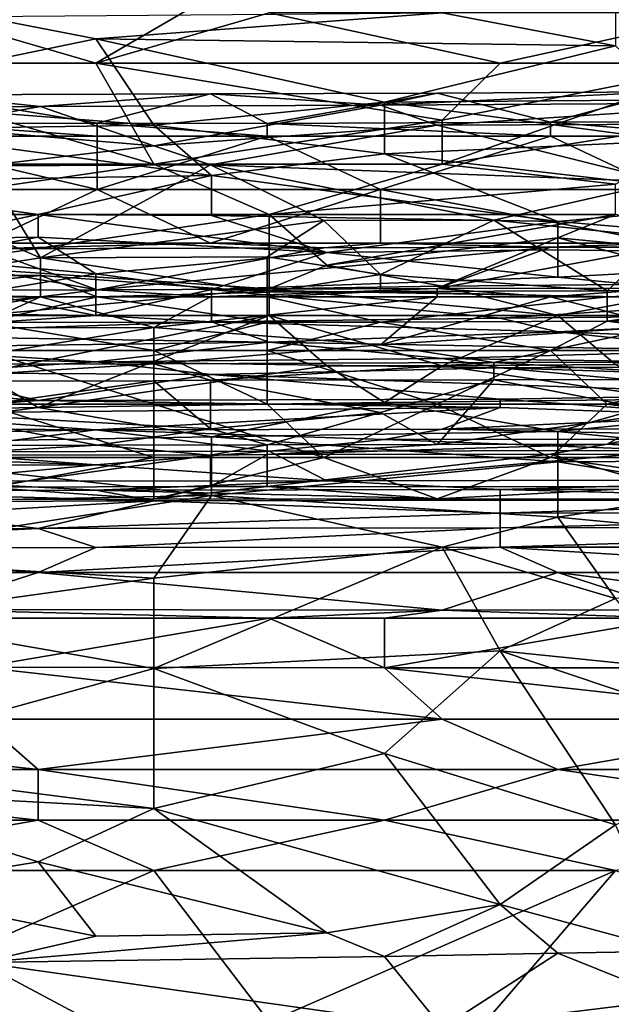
# Model space of a CAD drawing. Extents: x -1.1 to 1.1, y -0.36 to 0.36.
# Tile 191 of 256: x -0.4927 to -0.4469, y 0.2402 to 0.3165. Entities that reach past the tile are written whole.
import ezdxf

# ---------------------------------------------------------------- set-up
doc = ezdxf.new("R2010")
doc.units = 0

msp = doc.modelspace()

# ---------------------------------------------------------------- linework, layer by layer
for points in [[(-0.486777, 0.313099, 0.743552), (-0.473363, 0.320912, 0.746765), (-0.50019, 0.317005, 0.745123)], [(-0.473363, 0.317005, 0.745387), (-0.473363, 0.320912, 0.746765), (-0.486777, 0.313099, 0.743552)], [(-0.45995, 0.317005, 0.541803), (-0.446537, 0.318025, 0.545706), (-0.446537, 0.314455, 0.530081)], [(-0.486777, 0.313099, 0.743552), (-0.50019, 0.317005, 0.745123), (-0.509132, 0.313099, 0.743374)], [(-0.509132, 0.310366, 0.514456), (-0.495719, 0.316719, 0.5418), (-0.486777, 0.314977, 0.533987)], [(-0.45995, 0.317005, 0.541803), (-0.486777, 0.314977, 0.533987), (-0.495719, 0.316719, 0.5418)], [(-0.486777, 0.314977, 0.533987), (-0.45995, 0.317005, 0.541803), (-0.446537, 0.314455, 0.530081)], [(-0.473363, 0.317005, 0.745387), (-0.486777, 0.313099, 0.743552), (-0.455479, 0.313099, 0.743728)], [(-0.455479, 0.313099, 0.743728), (-0.437595, 0.317005, 0.745528), (-0.473363, 0.317005, 0.745387)], [(-0.437595, 0.313099, 0.743668), (-0.437595, 0.317005, 0.745528), (-0.455479, 0.313099, 0.743728)], [(-0.509132, 0.310366, 0.514456), (-0.486777, 0.314977, 0.533987), (-0.482306, 0.308304, 0.502737)], [(-0.446537, 0.314455, 0.530081), (-0.464421, 0.310085, 0.51055), (-0.486777, 0.314977, 0.533987)], [(-0.482306, 0.308304, 0.502737), (-0.486777, 0.314977, 0.533987), (-0.464421, 0.310085, 0.51055)], [(-0.464421, 0.310085, 0.51055), (-0.446537, 0.314455, 0.530081), (-0.442066, 0.310276, 0.51055)], [(-0.482306, 0.305287, 0.738519), (-0.486777, 0.313099, 0.743552), (-0.509132, 0.313099, 0.743374)], [(-0.509132, 0.313099, 0.743374), (-0.504661, 0.305287, 0.738527), (-0.482306, 0.305287, 0.738519)], [(-0.45995, 0.308681, 0.741019), (-0.455479, 0.313099, 0.743728), (-0.486777, 0.313099, 0.743552)], [(-0.486777, 0.313099, 0.743552), (-0.482306, 0.305287, 0.738519), (-0.45995, 0.308681, 0.741019)], [(-0.437595, 0.313099, 0.743668), (-0.455479, 0.313099, 0.743728), (-0.45995, 0.308681, 0.741019)], [(-0.437595, 0.313099, 0.743668), (-0.45995, 0.308681, 0.741019), (-0.45995, 0.305287, 0.738478)], [(-0.437595, 0.30883, 0.741019), (-0.437595, 0.313099, 0.743668), (-0.45995, 0.305287, 0.738478)], [(-0.482306, 0.308304, 0.502737), (-0.504661, 0.307958, 0.502737), (-0.509132, 0.310366, 0.514456)], [(-0.491076, 0.309745, 0.225563), (-0.499855, 0.310651, 0.221806), (-0.508634, 0.309682, 0.225563)], [(-0.499855, 0.310651, 0.221806), (-0.491076, 0.309745, 0.225563), (-0.477907, 0.310738, 0.221806)], [(-0.486686, 0.308452, 0.218049), (-0.499855, 0.310651, 0.221806), (-0.477907, 0.310738, 0.221806)], [(-0.499855, 0.308403, 0.218049), (-0.499855, 0.310651, 0.221806), (-0.486686, 0.308452, 0.218049)], [(-0.491076, 0.309745, 0.225563), (-0.464738, 0.309855, 0.225563), (-0.477907, 0.310738, 0.221806)], [(-0.486686, 0.308452, 0.218049), (-0.477907, 0.310738, 0.221806), (-0.473517, 0.308439, 0.218049)], [(-0.477907, 0.310738, 0.221806), (-0.464738, 0.309855, 0.225563), (-0.460348, 0.310768, 0.221806)], [(-0.460348, 0.310768, 0.221806), (-0.473517, 0.308439, 0.218049), (-0.477907, 0.310738, 0.221806)], [(-0.451569, 0.308535, 0.218049), (-0.473517, 0.308439, 0.218049), (-0.460348, 0.310768, 0.221806)], [(-0.442789, 0.310873, 0.221806), (-0.464738, 0.309855, 0.225563), (-0.43401, 0.310021, 0.225563)], [(-0.460348, 0.310768, 0.221806), (-0.464738, 0.309855, 0.225563), (-0.442789, 0.310873, 0.221806)], [(-0.464421, 0.310085, 0.51055), (-0.442066, 0.310276, 0.51055), (-0.442066, 0.307085, 0.494925)], [(-0.451569, 0.308535, 0.218049), (-0.460348, 0.310768, 0.221806), (-0.442789, 0.310873, 0.221806)], [(-0.451569, 0.308535, 0.218049), (-0.442789, 0.310873, 0.221806), (-0.4384, 0.30858, 0.218049)], [(-0.508634, 0.309682, 0.225563), (-0.499855, 0.308162, 0.22932), (-0.491076, 0.309745, 0.225563)], [(-0.482296, 0.306694, 0.233077), (-0.491076, 0.309745, 0.225563), (-0.499855, 0.308162, 0.22932)], [(-0.464738, 0.309855, 0.225563), (-0.491076, 0.309745, 0.225563), (-0.482296, 0.306694, 0.233077)], [(-0.482306, 0.308304, 0.502737), (-0.464421, 0.310085, 0.51055), (-0.464421, 0.306092, 0.491019)], [(-0.460348, 0.308291, 0.22932), (-0.464738, 0.309855, 0.225563), (-0.482296, 0.306694, 0.233077)], [(-0.43401, 0.310021, 0.225563), (-0.464738, 0.309855, 0.225563), (-0.460348, 0.308291, 0.22932)], [(-0.464421, 0.306092, 0.491019), (-0.464421, 0.310085, 0.51055), (-0.442066, 0.307085, 0.494925)], [(-0.43401, 0.308408, 0.22932), (-0.43401, 0.310021, 0.225563), (-0.460348, 0.308291, 0.22932)], [(-0.446537, 0.303738, 0.737112), (-0.437595, 0.30883, 0.741019), (-0.45995, 0.305287, 0.738478)], [(-0.482306, 0.308304, 0.502737), (-0.477834, 0.304401, 0.483206), (-0.504661, 0.307958, 0.502737)], [(-0.486686, 0.307462, 0.217353), (-0.504245, 0.307462, 0.217389), (-0.499855, 0.308403, 0.218049)], [(-0.499855, 0.308403, 0.218049), (-0.486686, 0.308452, 0.218049), (-0.486686, 0.307462, 0.217353)], [(-0.499855, 0.308162, 0.22932), (-0.495465, 0.305155, 0.236834), (-0.482296, 0.306694, 0.233077)], [(-0.486686, 0.307462, 0.217353), (-0.486686, 0.308452, 0.218049), (-0.473517, 0.307462, 0.217361)], [(-0.473517, 0.308439, 0.218049), (-0.473517, 0.307462, 0.217361), (-0.486686, 0.308452, 0.218049)], [(-0.45995, 0.305287, 0.738478), (-0.45995, 0.308681, 0.741019), (-0.482306, 0.305287, 0.738519)], [(-0.477834, 0.304401, 0.483206), (-0.482306, 0.308304, 0.502737), (-0.464421, 0.306092, 0.491019)], [(-0.460348, 0.308291, 0.22932), (-0.482296, 0.306694, 0.233077), (-0.477907, 0.30522, 0.236834)], [(-0.460348, 0.308291, 0.22932), (-0.477907, 0.30522, 0.236834), (-0.442789, 0.303909, 0.240592)], [(-0.473517, 0.308439, 0.218049), (-0.451569, 0.308535, 0.218049), (-0.451569, 0.307462, 0.217305)], [(-0.451569, 0.307462, 0.217305), (-0.473517, 0.307462, 0.217361), (-0.473517, 0.308439, 0.218049)], [(-0.460348, 0.308291, 0.22932), (-0.442789, 0.303909, 0.240592), (-0.43401, 0.308408, 0.22932)], [(-0.4384, 0.30858, 0.218049), (-0.4384, 0.307462, 0.217282), (-0.451569, 0.308535, 0.218049)], [(-0.4384, 0.307462, 0.217282), (-0.451569, 0.307462, 0.217305), (-0.451569, 0.308535, 0.218049)], [(-0.509132, 0.303905, 0.483206), (-0.504661, 0.307958, 0.502737), (-0.477834, 0.304401, 0.483206)], [(-0.486686, 0.307462, 0.217353), (-0.486686, 0.303311, 0.216886), (-0.504245, 0.307462, 0.217389)], [(-0.486686, 0.303311, 0.216886), (-0.504245, 0.303311, 0.216898), (-0.504245, 0.307462, 0.217389)], [(-0.473517, 0.307462, 0.217361), (-0.464738, 0.303311, 0.216866), (-0.486686, 0.303311, 0.216886)], [(-0.486686, 0.303311, 0.216886), (-0.486686, 0.307462, 0.217353), (-0.473517, 0.307462, 0.217361)], [(-0.451569, 0.307462, 0.217305), (-0.464738, 0.303311, 0.216866), (-0.473517, 0.307462, 0.217361)], [(-0.451569, 0.307462, 0.217305), (-0.442789, 0.303311, 0.216876), (-0.464738, 0.303311, 0.216866)], [(-0.451569, 0.307462, 0.217305), (-0.4384, 0.307462, 0.217282), (-0.442789, 0.303311, 0.216876)], [(-0.482296, 0.306694, 0.233077), (-0.495465, 0.305155, 0.236834), (-0.477907, 0.30522, 0.236834)], [(-0.464421, 0.306092, 0.491019), (-0.442066, 0.307085, 0.494925), (-0.433124, 0.302482, 0.471487)], [(-0.477834, 0.304401, 0.483206), (-0.464421, 0.306092, 0.491019), (-0.451008, 0.300855, 0.463675)], [(-0.433124, 0.302482, 0.471487), (-0.451008, 0.300855, 0.463675), (-0.464421, 0.306092, 0.491019)], [(-0.504661, 0.305287, 0.738527), (-0.509132, 0.30138, 0.735382), (-0.482306, 0.305287, 0.738519)], [(-0.473363, 0.30138, 0.735145), (-0.482306, 0.305287, 0.738519), (-0.509132, 0.30138, 0.735382)], [(-0.504245, 0.303689, 0.240592), (-0.491076, 0.298033, 0.25562), (-0.495465, 0.305155, 0.236834)], [(-0.495465, 0.305155, 0.236834), (-0.491076, 0.298033, 0.25562), (-0.477907, 0.30522, 0.236834)], [(-0.491076, 0.298033, 0.25562), (-0.469127, 0.30091, 0.248106), (-0.477907, 0.30522, 0.236834)], [(-0.473363, 0.30138, 0.735145), (-0.45995, 0.305287, 0.738478), (-0.482306, 0.305287, 0.738519)], [(-0.477907, 0.30522, 0.236834), (-0.455958, 0.300951, 0.248106), (-0.442789, 0.303909, 0.240592)], [(-0.477907, 0.30522, 0.236834), (-0.469127, 0.30091, 0.248106), (-0.455958, 0.300951, 0.248106)], [(-0.473363, 0.30138, 0.735145), (-0.446537, 0.303738, 0.737112), (-0.45995, 0.305287, 0.738478)], [(-0.509132, 0.303905, 0.483206), (-0.477834, 0.304401, 0.483206), (-0.491248, 0.30138, 0.468813)], [(-0.491248, 0.30138, 0.468813), (-0.477834, 0.304401, 0.483206), (-0.477834, 0.30131, 0.467581)], [(-0.477834, 0.30131, 0.467581), (-0.477834, 0.304401, 0.483206), (-0.451008, 0.300855, 0.463675)], [(-0.527016, 0.301246, 0.471487), (-0.509132, 0.303905, 0.483206), (-0.491248, 0.30138, 0.468813)], [(-0.499855, 0.296654, 0.259377), (-0.491076, 0.298033, 0.25562), (-0.504245, 0.303689, 0.240592)], [(-0.446537, 0.30138, 0.734928), (-0.446537, 0.303738, 0.737112), (-0.473363, 0.30138, 0.735145)], [(-0.442789, 0.2996, 0.251863), (-0.442789, 0.303909, 0.240592), (-0.455958, 0.300951, 0.248106)], [(-0.504245, 0.303311, 0.216898), (-0.486686, 0.303311, 0.216886), (-0.495465, 0.299161, 0.217722)], [(-0.486686, 0.303311, 0.216886), (-0.477907, 0.299161, 0.217759), (-0.495465, 0.299161, 0.217722)], [(-0.464738, 0.303311, 0.216866), (-0.477907, 0.299161, 0.217759), (-0.486686, 0.303311, 0.216886)], [(-0.464738, 0.303311, 0.216866), (-0.464738, 0.299161, 0.2178), (-0.477907, 0.299161, 0.217759)], [(-0.442789, 0.303311, 0.216876), (-0.442789, 0.299161, 0.21782), (-0.464738, 0.303311, 0.216866)], [(-0.442789, 0.299161, 0.21782), (-0.464738, 0.299161, 0.2178), (-0.464738, 0.303311, 0.216866)], [(-0.433124, 0.302482, 0.471487), (-0.419711, 0.298199, 0.44805), (-0.451008, 0.300855, 0.463675)], [(-0.527016, 0.301246, 0.471487), (-0.491248, 0.30138, 0.468813), (-0.50019, 0.299507, 0.459769)], [(-0.50019, 0.297474, 0.731621), (-0.473363, 0.30138, 0.735145), (-0.509132, 0.30138, 0.735382)], [(-0.491248, 0.30138, 0.468813), (-0.491248, 0.299633, 0.459769), (-0.50019, 0.299507, 0.459769)], [(-0.50019, 0.297474, 0.731621), (-0.473363, 0.295633, 0.7293), (-0.473363, 0.30138, 0.735145)], [(-0.477834, 0.30131, 0.467581), (-0.468892, 0.298452, 0.451956), (-0.491248, 0.30138, 0.468813)], [(-0.491248, 0.299633, 0.459769), (-0.491248, 0.30138, 0.468813), (-0.468892, 0.298452, 0.451956)], [(-0.468892, 0.298452, 0.451956), (-0.477834, 0.30131, 0.467581), (-0.451008, 0.300855, 0.463675)], [(-0.446537, 0.30138, 0.734928), (-0.473363, 0.30138, 0.735145), (-0.468892, 0.297474, 0.731253)], [(-0.473363, 0.295633, 0.7293), (-0.468892, 0.297474, 0.731253), (-0.473363, 0.30138, 0.735145)], [(-0.446537, 0.30138, 0.734928), (-0.468892, 0.297474, 0.731253), (-0.451008, 0.299567, 0.733206)], [(-0.428653, 0.297474, 0.730719), (-0.446537, 0.30138, 0.734928), (-0.451008, 0.299567, 0.733206)], [(-0.491076, 0.298033, 0.25562), (-0.473517, 0.298098, 0.25562), (-0.469127, 0.30091, 0.248106)], [(-0.473517, 0.298098, 0.25562), (-0.464738, 0.296746, 0.259377), (-0.469127, 0.30091, 0.248106)], [(-0.469127, 0.30091, 0.248106), (-0.464738, 0.296746, 0.259377), (-0.455958, 0.300951, 0.248106)], [(-0.468892, 0.298452, 0.451956), (-0.451008, 0.300855, 0.463675), (-0.451008, 0.298649, 0.451956)], [(-0.464738, 0.296746, 0.259377), (-0.447179, 0.295487, 0.263134), (-0.455958, 0.300951, 0.248106)], [(-0.455958, 0.300951, 0.248106), (-0.447179, 0.295487, 0.263134), (-0.442789, 0.2996, 0.251863)], [(-0.451008, 0.298649, 0.451956), (-0.451008, 0.300855, 0.463675), (-0.419711, 0.298199, 0.44805)], [(-0.491248, 0.299633, 0.459769), (-0.486777, 0.296788, 0.444144), (-0.50019, 0.297999, 0.451956)], [(-0.50019, 0.297999, 0.451956), (-0.50019, 0.299507, 0.459769), (-0.491248, 0.299633, 0.459769)], [(-0.468892, 0.298452, 0.451956), (-0.486777, 0.296788, 0.444144), (-0.491248, 0.299633, 0.459769)], [(-0.447179, 0.295487, 0.263134), (-0.43401, 0.295528, 0.263134), (-0.442789, 0.2996, 0.251863)], [(-0.469127, 0.298812, 0.218049), (-0.495465, 0.298723, 0.218049), (-0.477907, 0.299161, 0.217759)], [(-0.477907, 0.299161, 0.217759), (-0.495465, 0.298723, 0.218049), (-0.495465, 0.299161, 0.217722)], [(-0.460348, 0.295656, 0.221806), (-0.486686, 0.295561, 0.221806), (-0.451569, 0.298858, 0.218049)], [(-0.469127, 0.298812, 0.218049), (-0.451569, 0.298858, 0.218049), (-0.486686, 0.295561, 0.221806)], [(-0.469127, 0.298812, 0.218049), (-0.477907, 0.299161, 0.217759), (-0.464738, 0.299161, 0.2178)], [(-0.451569, 0.298858, 0.218049), (-0.469127, 0.298812, 0.218049), (-0.464738, 0.299161, 0.2178)], [(-0.468892, 0.297474, 0.731253), (-0.45995, 0.295829, 0.7293), (-0.451008, 0.299567, 0.733206)], [(-0.451569, 0.298858, 0.218049), (-0.464738, 0.299161, 0.2178), (-0.442789, 0.299161, 0.21782)], [(-0.442789, 0.29886, 0.218049), (-0.442789, 0.295677, 0.221806), (-0.460348, 0.295656, 0.221806)], [(-0.442789, 0.29886, 0.218049), (-0.460348, 0.295656, 0.221806), (-0.451569, 0.298858, 0.218049)], [(-0.437595, 0.296053, 0.7293), (-0.451008, 0.299567, 0.733206), (-0.45995, 0.295829, 0.7293)], [(-0.442789, 0.299161, 0.21782), (-0.442789, 0.29886, 0.218049), (-0.451569, 0.298858, 0.218049)], [(-0.428653, 0.297474, 0.730719), (-0.451008, 0.299567, 0.733206), (-0.437595, 0.296053, 0.7293)], [(-0.513024, 0.295494, 0.221806), (-0.504245, 0.298684, 0.218049), (-0.486686, 0.295561, 0.221806)], [(-0.486686, 0.295561, 0.221806), (-0.504245, 0.298684, 0.218049), (-0.495465, 0.298723, 0.218049)], [(-0.486686, 0.295561, 0.221806), (-0.495465, 0.298723, 0.218049), (-0.469127, 0.298812, 0.218049)], [(-0.491076, 0.298033, 0.25562), (-0.473517, 0.295382, 0.263134), (-0.473517, 0.298098, 0.25562)], [(-0.486777, 0.296788, 0.444144), (-0.468892, 0.298452, 0.451956), (-0.477834, 0.29558, 0.436331)], [(-0.451008, 0.296542, 0.440237), (-0.477834, 0.29558, 0.436331), (-0.468892, 0.298452, 0.451956)], [(-0.464738, 0.296746, 0.259377), (-0.473517, 0.298098, 0.25562), (-0.473517, 0.295382, 0.263134)], [(-0.468892, 0.298452, 0.451956), (-0.451008, 0.298649, 0.451956), (-0.451008, 0.296542, 0.440237)], [(-0.419711, 0.298199, 0.44805), (-0.451008, 0.296542, 0.440237), (-0.451008, 0.298649, 0.451956)], [(-0.451008, 0.296542, 0.440237), (-0.419711, 0.298199, 0.44805), (-0.433124, 0.294774, 0.428519)], [(-0.495719, 0.295317, 0.436331), (-0.50019, 0.297999, 0.451956), (-0.486777, 0.296788, 0.444144)], [(-0.473363, 0.295633, 0.7293), (-0.50019, 0.297474, 0.731621), (-0.495719, 0.293568, 0.727226)], [(-0.499855, 0.296654, 0.259377), (-0.491076, 0.296665, 0.259377), (-0.491076, 0.298033, 0.25562)], [(-0.473517, 0.295382, 0.263134), (-0.491076, 0.298033, 0.25562), (-0.491076, 0.296665, 0.259377)], [(-0.468892, 0.297474, 0.731253), (-0.473363, 0.295633, 0.7293), (-0.45995, 0.295829, 0.7293)], [(-0.504245, 0.295317, 0.263134), (-0.491076, 0.295011, 0.263772), (-0.491076, 0.296665, 0.259377)], [(-0.499855, 0.296654, 0.259377), (-0.504245, 0.295317, 0.263134), (-0.491076, 0.296665, 0.259377)], [(-0.495719, 0.295317, 0.436331), (-0.486777, 0.296788, 0.444144), (-0.486777, 0.293568, 0.424743)], [(-0.473517, 0.295382, 0.263134), (-0.491076, 0.296665, 0.259377), (-0.486686, 0.295011, 0.2639)], [(-0.486686, 0.295011, 0.2639), (-0.491076, 0.296665, 0.259377), (-0.491076, 0.295011, 0.263772)], [(-0.486777, 0.296788, 0.444144), (-0.477834, 0.29558, 0.436331), (-0.486777, 0.293568, 0.424743)], [(-0.464738, 0.295424, 0.263134), (-0.464738, 0.296746, 0.259377), (-0.473517, 0.295382, 0.263134)], [(-0.464738, 0.296746, 0.259377), (-0.464738, 0.295424, 0.263134), (-0.447179, 0.295487, 0.263134)], [(-0.477834, 0.29558, 0.436331), (-0.451008, 0.296542, 0.440237), (-0.433124, 0.294774, 0.428519)], [(-0.473363, 0.295633, 0.7293), (-0.451008, 0.293568, 0.726509), (-0.45995, 0.295829, 0.7293)], [(-0.437595, 0.296053, 0.7293), (-0.45995, 0.295829, 0.7293), (-0.451008, 0.293568, 0.726509)], [(-0.437595, 0.296053, 0.7293), (-0.451008, 0.293568, 0.726509), (-0.433124, 0.293568, 0.72623)], [(-0.491076, 0.295011, 0.223101), (-0.513024, 0.295494, 0.221806), (-0.486686, 0.295561, 0.221806)], [(-0.513024, 0.292578, 0.22932), (-0.513024, 0.295494, 0.221806), (-0.491076, 0.295011, 0.223101)], [(-0.495719, 0.295317, 0.436331), (-0.486777, 0.293568, 0.424743), (-0.509132, 0.29382, 0.428519)], [(-0.508634, 0.295011, 0.263725), (-0.491076, 0.295011, 0.263772), (-0.504245, 0.295317, 0.263134)], [(-0.495719, 0.293568, 0.727226), (-0.473363, 0.293568, 0.726862), (-0.473363, 0.295633, 0.7293)], [(-0.486686, 0.295561, 0.221806), (-0.477907, 0.295011, 0.223209), (-0.491076, 0.295011, 0.223101)], [(-0.486777, 0.293568, 0.424743), (-0.477834, 0.29558, 0.436331), (-0.477834, 0.293088, 0.420706)], [(-0.477907, 0.295011, 0.223209), (-0.486686, 0.295561, 0.221806), (-0.460348, 0.295656, 0.221806)], [(-0.486686, 0.295011, 0.2639), (-0.473517, 0.295011, 0.263923), (-0.473517, 0.295382, 0.263134)], [(-0.460348, 0.295656, 0.221806), (-0.460348, 0.295011, 0.223338), (-0.477907, 0.295011, 0.223209)], [(-0.455479, 0.293372, 0.420706), (-0.477834, 0.29558, 0.436331), (-0.433124, 0.294774, 0.428519)], [(-0.477834, 0.293088, 0.420706), (-0.477834, 0.29558, 0.436331), (-0.455479, 0.293372, 0.420706)], [(-0.473517, 0.295382, 0.263134), (-0.473517, 0.295011, 0.263923), (-0.464738, 0.295424, 0.263134)], [(-0.464738, 0.295424, 0.263134), (-0.473517, 0.295011, 0.263923), (-0.447179, 0.295011, 0.264129)], [(-0.473363, 0.295633, 0.7293), (-0.473363, 0.293568, 0.726862), (-0.451008, 0.293568, 0.726509)], [(-0.464738, 0.295424, 0.263134), (-0.447179, 0.295011, 0.264129), (-0.447179, 0.295487, 0.263134)], [(-0.460348, 0.295656, 0.221806), (-0.442789, 0.295677, 0.221806), (-0.451569, 0.295011, 0.223346)], [(-0.460348, 0.295011, 0.223338), (-0.460348, 0.295656, 0.221806), (-0.451569, 0.295011, 0.223346)], [(-0.442789, 0.295677, 0.221806), (-0.42962, 0.295011, 0.223441), (-0.451569, 0.295011, 0.223346)], [(-0.43401, 0.295528, 0.263134), (-0.447179, 0.295487, 0.263134), (-0.447179, 0.295011, 0.264129)], [(-0.447179, 0.295011, 0.264129), (-0.43401, 0.295011, 0.264202), (-0.43401, 0.295528, 0.263134)], [(-0.504245, 0.292582, 0.22932), (-0.513024, 0.292578, 0.22932), (-0.491076, 0.295011, 0.223101)], [(-0.508634, 0.295011, 0.263725), (-0.495465, 0.293035, 0.266891), (-0.491076, 0.295011, 0.263772)], [(-0.482296, 0.292648, 0.22932), (-0.504245, 0.292582, 0.22932), (-0.491076, 0.295011, 0.223101)], [(-0.486686, 0.295011, 0.2639), (-0.495465, 0.293035, 0.266891), (-0.473517, 0.293052, 0.266891)], [(-0.491076, 0.295011, 0.263772), (-0.495465, 0.293035, 0.266891), (-0.486686, 0.295011, 0.2639)], [(-0.477907, 0.295011, 0.223209), (-0.482296, 0.292648, 0.22932), (-0.491076, 0.295011, 0.223101)], [(-0.486686, 0.295011, 0.2639), (-0.473517, 0.293052, 0.266891), (-0.473517, 0.295011, 0.263923)], [(-0.482296, 0.292648, 0.22932), (-0.477907, 0.295011, 0.223209), (-0.460348, 0.295011, 0.223338)], [(-0.482296, 0.292648, 0.22932), (-0.460348, 0.295011, 0.223338), (-0.464738, 0.291298, 0.233077)], [(-0.464738, 0.293059, 0.266891), (-0.447179, 0.295011, 0.264129), (-0.473517, 0.295011, 0.263923)], [(-0.473517, 0.295011, 0.263923), (-0.473517, 0.293052, 0.266891), (-0.464738, 0.293059, 0.266891)], [(-0.464738, 0.291298, 0.233077), (-0.451569, 0.295011, 0.223346), (-0.442789, 0.292738, 0.22932)], [(-0.451569, 0.295011, 0.223346), (-0.464738, 0.291298, 0.233077), (-0.460348, 0.295011, 0.223338)], [(-0.464738, 0.293059, 0.266891), (-0.447179, 0.293133, 0.266891), (-0.447179, 0.295011, 0.264129)], [(-0.455479, 0.293372, 0.420706), (-0.433124, 0.294774, 0.428519), (-0.424182, 0.293653, 0.420706)], [(-0.442789, 0.292738, 0.22932), (-0.451569, 0.295011, 0.223346), (-0.42962, 0.295011, 0.223441)], [(-0.447179, 0.295011, 0.264129), (-0.447179, 0.293133, 0.266891), (-0.43401, 0.295011, 0.264202)], [(-0.43401, 0.295011, 0.264202), (-0.447179, 0.293133, 0.266891), (-0.412062, 0.293213, 0.266891)], [(-0.509132, 0.292075, 0.4168), (-0.509132, 0.29382, 0.428519), (-0.486777, 0.293568, 0.424743)], [(-0.509132, 0.292075, 0.4168), (-0.486777, 0.293568, 0.424743), (-0.477834, 0.293088, 0.420706)], [(-0.495719, 0.293568, 0.727226), (-0.495719, 0.289094, 0.721487), (-0.473363, 0.293568, 0.726862)], [(-0.495719, 0.289094, 0.721487), (-0.491248, 0.286448, 0.717581), (-0.473363, 0.293568, 0.726862)], [(-0.491248, 0.286448, 0.717581), (-0.468892, 0.289662, 0.721766), (-0.473363, 0.293568, 0.726862)], [(-0.473363, 0.293568, 0.726862), (-0.45995, 0.289662, 0.721622), (-0.451008, 0.293568, 0.726509)], [(-0.473363, 0.293568, 0.726862), (-0.468892, 0.289662, 0.721766), (-0.45995, 0.289662, 0.721622)], [(-0.45995, 0.289662, 0.721622), (-0.446537, 0.28977, 0.721487), (-0.451008, 0.293568, 0.726509)], [(-0.451008, 0.292292, 0.412894), (-0.455479, 0.293372, 0.420706), (-0.424182, 0.293653, 0.420706)], [(-0.451008, 0.292292, 0.412894), (-0.424182, 0.293653, 0.420706), (-0.428653, 0.291423, 0.405081)], [(-0.451008, 0.293568, 0.726509), (-0.446537, 0.28977, 0.721487), (-0.433124, 0.293568, 0.72623)], [(-0.509132, 0.292075, 0.4168), (-0.477834, 0.293088, 0.420706), (-0.473363, 0.291506, 0.408987)], [(-0.482296, 0.290861, 0.268535), (-0.473517, 0.293052, 0.266891), (-0.495465, 0.293035, 0.266891)], [(-0.482296, 0.290861, 0.268535), (-0.495465, 0.293035, 0.266891), (-0.495465, 0.290861, 0.268535)], [(-0.473517, 0.290861, 0.268523), (-0.473517, 0.293052, 0.266891), (-0.482296, 0.290861, 0.268535)], [(-0.455479, 0.293372, 0.420706), (-0.451008, 0.292292, 0.412894), (-0.477834, 0.293088, 0.420706)], [(-0.473363, 0.291506, 0.408987), (-0.477834, 0.293088, 0.420706), (-0.451008, 0.292292, 0.412894)], [(-0.464738, 0.293059, 0.266891), (-0.473517, 0.293052, 0.266891), (-0.473517, 0.290861, 0.268523)], [(-0.473517, 0.290861, 0.268523), (-0.451569, 0.290861, 0.268523), (-0.464738, 0.293059, 0.266891)], [(-0.451569, 0.290861, 0.268523), (-0.447179, 0.293133, 0.266891), (-0.464738, 0.293059, 0.266891)], [(-0.442789, 0.292738, 0.22932), (-0.455958, 0.28993, 0.236834), (-0.464738, 0.291298, 0.233077)], [(-0.455958, 0.28993, 0.236834), (-0.442789, 0.292738, 0.22932), (-0.43401, 0.289961, 0.236834)], [(-0.42962, 0.290861, 0.268556), (-0.447179, 0.293133, 0.266891), (-0.451569, 0.290861, 0.268523)], [(-0.42962, 0.290861, 0.268556), (-0.412062, 0.293213, 0.266891), (-0.447179, 0.293133, 0.266891)], [(-0.504661, 0.291093, 0.408987), (-0.509132, 0.292075, 0.4168), (-0.473363, 0.291506, 0.408987)], [(-0.499855, 0.289788, 0.236834), (-0.504245, 0.292582, 0.22932), (-0.482296, 0.292648, 0.22932)], [(-0.499855, 0.289788, 0.236834), (-0.482296, 0.292648, 0.22932), (-0.482296, 0.289833, 0.236834)], [(-0.464738, 0.291298, 0.233077), (-0.482296, 0.289833, 0.236834), (-0.482296, 0.292648, 0.22932)], [(-0.437595, 0.290868, 0.401175), (-0.473363, 0.291506, 0.408987), (-0.451008, 0.292292, 0.412894)], [(-0.437595, 0.290868, 0.401175), (-0.451008, 0.292292, 0.412894), (-0.428653, 0.291423, 0.405081)], [(-0.473363, 0.291506, 0.408987), (-0.486777, 0.289983, 0.397269), (-0.504661, 0.291093, 0.408987)], [(-0.45995, 0.29024, 0.397269), (-0.486777, 0.289983, 0.397269), (-0.473363, 0.291506, 0.408987)], [(-0.482296, 0.289833, 0.236834), (-0.464738, 0.291298, 0.233077), (-0.455958, 0.28993, 0.236834)], [(-0.45995, 0.29024, 0.397269), (-0.473363, 0.291506, 0.408987), (-0.437595, 0.290868, 0.401175)], [(-0.513603, 0.290498, 0.405081), (-0.504661, 0.291093, 0.408987), (-0.486777, 0.289983, 0.397269)], [(-0.50019, 0.289134, 0.389456), (-0.513603, 0.290498, 0.405081), (-0.486777, 0.289983, 0.397269)], [(-0.495465, 0.290861, 0.268535), (-0.482296, 0.286711, 0.269906), (-0.482296, 0.290861, 0.268535)], [(-0.495465, 0.290861, 0.268535), (-0.495465, 0.286711, 0.269906), (-0.482296, 0.286711, 0.269906)], [(-0.482296, 0.290861, 0.268535), (-0.473517, 0.286711, 0.26991), (-0.473517, 0.290861, 0.268523)], [(-0.473517, 0.286711, 0.26991), (-0.482296, 0.290861, 0.268535), (-0.482296, 0.286711, 0.269906)], [(-0.460348, 0.286711, 0.269872), (-0.451569, 0.290861, 0.268523), (-0.473517, 0.290861, 0.268523)], [(-0.473517, 0.290861, 0.268523), (-0.473517, 0.286711, 0.26991), (-0.460348, 0.286711, 0.269872)], [(-0.447179, 0.286711, 0.26986), (-0.451569, 0.290861, 0.268523), (-0.460348, 0.286711, 0.269872)], [(-0.419711, 0.289662, 0.38948), (-0.45995, 0.29024, 0.397269), (-0.437595, 0.290868, 0.401175)], [(-0.451569, 0.290861, 0.268523), (-0.447179, 0.286711, 0.26986), (-0.42962, 0.290861, 0.268556)], [(-0.42962, 0.290861, 0.268556), (-0.447179, 0.286711, 0.26986), (-0.412062, 0.286711, 0.269885)], [(-0.504245, 0.288479, 0.240592), (-0.482296, 0.289833, 0.236834), (-0.482296, 0.288514, 0.240592)], [(-0.504245, 0.288479, 0.240592), (-0.499855, 0.289788, 0.236834), (-0.482296, 0.289833, 0.236834)], [(-0.486777, 0.289983, 0.397269), (-0.477834, 0.288994, 0.38555), (-0.50019, 0.289134, 0.389456)], [(-0.486777, 0.289983, 0.397269), (-0.45995, 0.29024, 0.397269), (-0.455479, 0.289507, 0.389456)], [(-0.477834, 0.288994, 0.38555), (-0.486777, 0.289983, 0.397269), (-0.455479, 0.289507, 0.389456)], [(-0.455958, 0.28993, 0.236834), (-0.477907, 0.288549, 0.240592), (-0.482296, 0.289833, 0.236834)], [(-0.482296, 0.288514, 0.240592), (-0.482296, 0.289833, 0.236834), (-0.477907, 0.288549, 0.240592)], [(-0.477907, 0.288549, 0.240592), (-0.455958, 0.28993, 0.236834), (-0.455958, 0.288576, 0.240592)], [(-0.419711, 0.289662, 0.38948), (-0.455479, 0.289507, 0.389456), (-0.45995, 0.29024, 0.397269)], [(-0.442066, 0.287077, 0.717581), (-0.446537, 0.28977, 0.721487), (-0.45995, 0.289662, 0.721622)], [(-0.455958, 0.28993, 0.236834), (-0.43401, 0.289961, 0.236834), (-0.43401, 0.288637, 0.240592)], [(-0.455958, 0.288576, 0.240592), (-0.455958, 0.28993, 0.236834), (-0.43401, 0.288637, 0.240592)], [(-0.491248, 0.286448, 0.717581), (-0.495719, 0.289094, 0.721487), (-0.513603, 0.286046, 0.717581)], [(-0.509132, 0.288422, 0.381644), (-0.50019, 0.289134, 0.389456), (-0.491248, 0.286986, 0.362112)], [(-0.477834, 0.288994, 0.38555), (-0.491248, 0.286986, 0.362112), (-0.50019, 0.289134, 0.389456)], [(-0.491248, 0.286448, 0.717581), (-0.464421, 0.286839, 0.717581), (-0.468892, 0.289662, 0.721766)], [(-0.491248, 0.286986, 0.362112), (-0.477834, 0.288994, 0.38555), (-0.455479, 0.28709, 0.362112)], [(-0.455479, 0.289507, 0.389456), (-0.433124, 0.287438, 0.366019), (-0.477834, 0.288994, 0.38555)], [(-0.455479, 0.28709, 0.362112), (-0.477834, 0.288994, 0.38555), (-0.433124, 0.287438, 0.366019)], [(-0.468892, 0.289662, 0.721766), (-0.464421, 0.286839, 0.717581), (-0.45995, 0.289662, 0.721622)], [(-0.45995, 0.289662, 0.721622), (-0.464421, 0.286839, 0.717581), (-0.442066, 0.287077, 0.717581)], [(-0.455479, 0.289507, 0.389456), (-0.419711, 0.289662, 0.38948), (-0.401827, 0.287797, 0.369925)], [(-0.401827, 0.287797, 0.369925), (-0.433124, 0.287438, 0.366019), (-0.455479, 0.289507, 0.389456)], [(-0.509132, 0.288422, 0.381644), (-0.491248, 0.286986, 0.362112), (-0.518074, 0.286213, 0.3543)], [(-0.482296, 0.288514, 0.240592), (-0.499855, 0.285993, 0.248106), (-0.504245, 0.288479, 0.240592)], [(-0.499855, 0.285993, 0.248106), (-0.482296, 0.288514, 0.240592), (-0.477907, 0.284785, 0.251863)], [(-0.477907, 0.288549, 0.240592), (-0.477907, 0.284785, 0.251863), (-0.482296, 0.288514, 0.240592)], [(-0.464738, 0.28606, 0.248106), (-0.477907, 0.288549, 0.240592), (-0.455958, 0.288576, 0.240592)], [(-0.477907, 0.284785, 0.251863), (-0.477907, 0.288549, 0.240592), (-0.464738, 0.28606, 0.248106)], [(-0.464738, 0.28606, 0.248106), (-0.455958, 0.288576, 0.240592), (-0.460348, 0.283576, 0.25562)], [(-0.460348, 0.283576, 0.25562), (-0.455958, 0.288576, 0.240592), (-0.442789, 0.28608, 0.248106)], [(-0.442789, 0.28608, 0.248106), (-0.455958, 0.288576, 0.240592), (-0.43401, 0.288637, 0.240592)], [(-0.455479, 0.28709, 0.362112), (-0.433124, 0.287438, 0.366019), (-0.437595, 0.285808, 0.346487)], [(-0.491248, 0.286986, 0.362112), (-0.504661, 0.28597, 0.350394), (-0.518074, 0.286213, 0.3543)], [(-0.495465, 0.286711, 0.269906), (-0.513024, 0.282561, 0.269194), (-0.482296, 0.282561, 0.269198)], [(-0.455479, 0.286454, 0.3543), (-0.504661, 0.28597, 0.350394), (-0.491248, 0.286986, 0.362112)], [(-0.482296, 0.282561, 0.269198), (-0.482296, 0.286711, 0.269906), (-0.495465, 0.286711, 0.269906)], [(-0.491248, 0.286986, 0.362112), (-0.455479, 0.28709, 0.362112), (-0.455479, 0.286454, 0.3543)], [(-0.491248, 0.286448, 0.717581), (-0.477834, 0.284184, 0.713675), (-0.464421, 0.286839, 0.717581)], [(-0.482296, 0.286711, 0.269906), (-0.469127, 0.282561, 0.269158), (-0.473517, 0.286711, 0.26991)], [(-0.469127, 0.282561, 0.269158), (-0.482296, 0.286711, 0.269906), (-0.482296, 0.282561, 0.269198)], [(-0.464421, 0.286839, 0.717581), (-0.477834, 0.284184, 0.713675), (-0.451008, 0.284574, 0.713675)], [(-0.469127, 0.282561, 0.269158), (-0.460348, 0.286711, 0.269872), (-0.473517, 0.286711, 0.26991)], [(-0.451569, 0.282561, 0.269171), (-0.460348, 0.286711, 0.269872), (-0.469127, 0.282561, 0.269158)], [(-0.464421, 0.286839, 0.717581), (-0.451008, 0.284574, 0.713675), (-0.442066, 0.287077, 0.717581)], [(-0.460348, 0.286711, 0.269872), (-0.451569, 0.282561, 0.269171), (-0.447179, 0.286711, 0.26986)], [(-0.437595, 0.285808, 0.346487), (-0.455479, 0.286454, 0.3543), (-0.455479, 0.28709, 0.362112)], [(-0.416451, 0.282561, 0.269158), (-0.447179, 0.286711, 0.26986), (-0.451569, 0.282561, 0.269171)], [(-0.451008, 0.284574, 0.713675), (-0.424182, 0.287247, 0.717581), (-0.442066, 0.287077, 0.717581)], [(-0.451008, 0.284574, 0.713675), (-0.428653, 0.282377, 0.709769), (-0.424182, 0.287247, 0.717581)], [(-0.447179, 0.283615, 0.25562), (-0.42962, 0.287345, 0.244349), (-0.43401, 0.283612, 0.25562)], [(-0.42962, 0.287345, 0.244349), (-0.447179, 0.283615, 0.25562), (-0.442789, 0.28608, 0.248106)], [(-0.447179, 0.286711, 0.26986), (-0.416451, 0.282561, 0.269158), (-0.412062, 0.286711, 0.269885)], [(-0.518074, 0.284931, 0.338675), (-0.504661, 0.28597, 0.350394), (-0.486777, 0.28471, 0.334769)], [(-0.491248, 0.286448, 0.717581), (-0.513603, 0.283559, 0.713675), (-0.477834, 0.284184, 0.713675)], [(-0.513603, 0.286046, 0.717581), (-0.513603, 0.283559, 0.713675), (-0.491248, 0.286448, 0.717581)], [(-0.508634, 0.283477, 0.25562), (-0.499855, 0.285993, 0.248106), (-0.486686, 0.283524, 0.25562)], [(-0.455479, 0.286454, 0.3543), (-0.486777, 0.28471, 0.334769), (-0.504661, 0.28597, 0.350394)], [(-0.477907, 0.284785, 0.251863), (-0.486686, 0.283524, 0.25562), (-0.499855, 0.285993, 0.248106)], [(-0.486777, 0.28471, 0.334769), (-0.455479, 0.286454, 0.3543), (-0.45995, 0.284758, 0.334769)], [(-0.473517, 0.283547, 0.25562), (-0.477907, 0.284785, 0.251863), (-0.464738, 0.28606, 0.248106)], [(-0.473517, 0.283547, 0.25562), (-0.464738, 0.28606, 0.248106), (-0.460348, 0.283576, 0.25562)], [(-0.460348, 0.283576, 0.25562), (-0.442789, 0.28608, 0.248106), (-0.447179, 0.283615, 0.25562)], [(-0.45995, 0.284758, 0.334769), (-0.455479, 0.286454, 0.3543), (-0.437595, 0.285808, 0.346487)], [(-0.45995, 0.284758, 0.334769), (-0.437595, 0.285808, 0.346487), (-0.428653, 0.284785, 0.334769)], [(-0.535958, 0.283748, 0.326956), (-0.518074, 0.284931, 0.338675), (-0.486777, 0.28471, 0.334769)], [(-0.486777, 0.28471, 0.334769), (-0.50019, 0.283003, 0.319144), (-0.535958, 0.283748, 0.326956)], [(-0.50019, 0.283003, 0.319144), (-0.486777, 0.28471, 0.334769), (-0.473363, 0.283059, 0.319144)], [(-0.486777, 0.28471, 0.334769), (-0.45995, 0.284758, 0.334769), (-0.464421, 0.28397, 0.326956)], [(-0.464421, 0.28397, 0.326956), (-0.473363, 0.283059, 0.319144), (-0.486777, 0.28471, 0.334769)], [(-0.486686, 0.283524, 0.25562), (-0.477907, 0.284785, 0.251863), (-0.473517, 0.283547, 0.25562)], [(-0.477834, 0.284184, 0.713675), (-0.451008, 0.282243, 0.709769), (-0.451008, 0.284574, 0.713675)], [(-0.464421, 0.28397, 0.326956), (-0.45995, 0.284758, 0.334769), (-0.424182, 0.284004, 0.326956)], [(-0.428653, 0.284785, 0.334769), (-0.424182, 0.284004, 0.326956), (-0.45995, 0.284758, 0.334769)], [(-0.428653, 0.282377, 0.709769), (-0.451008, 0.284574, 0.713675), (-0.451008, 0.282243, 0.709769)], [(-0.513603, 0.283559, 0.713675), (-0.477834, 0.279625, 0.705862), (-0.477834, 0.284184, 0.713675)], [(-0.477834, 0.284184, 0.713675), (-0.477834, 0.279625, 0.705862), (-0.451008, 0.282243, 0.709769)], [(-0.447179, 0.283615, 0.25562), (-0.451569, 0.282825, 0.259377), (-0.473517, 0.282795, 0.259377)], [(-0.460348, 0.283576, 0.25562), (-0.447179, 0.283615, 0.25562), (-0.473517, 0.282795, 0.259377)], [(-0.473363, 0.283059, 0.319144), (-0.464421, 0.28397, 0.326956), (-0.442066, 0.283112, 0.319144)], [(-0.442066, 0.283112, 0.319144), (-0.464421, 0.28397, 0.326956), (-0.424182, 0.284004, 0.326956)], [(-0.451569, 0.282825, 0.259377), (-0.447179, 0.283615, 0.25562), (-0.43401, 0.282804, 0.259377)], [(-0.447179, 0.283615, 0.25562), (-0.43401, 0.283612, 0.25562), (-0.43401, 0.282804, 0.259377)], [(-0.513603, 0.283559, 0.713675), (-0.513603, 0.278921, 0.705862), (-0.477834, 0.279625, 0.705862)], [(-0.50019, 0.283003, 0.319144), (-0.486777, 0.281996, 0.311331), (-0.513603, 0.282952, 0.319144)], [(-0.486777, 0.281996, 0.311331), (-0.513603, 0.281911, 0.311331), (-0.513603, 0.282952, 0.319144)], [(-0.486686, 0.283524, 0.25562), (-0.499855, 0.282766, 0.259377), (-0.508634, 0.283477, 0.25562)], [(-0.486777, 0.281996, 0.311331), (-0.50019, 0.283003, 0.319144), (-0.473363, 0.283059, 0.319144)], [(-0.499855, 0.282766, 0.259377), (-0.486686, 0.283524, 0.25562), (-0.477907, 0.282765, 0.259377)], [(-0.486777, 0.281996, 0.311331), (-0.473363, 0.283059, 0.319144), (-0.468892, 0.280778, 0.303519)], [(-0.473517, 0.283547, 0.25562), (-0.477907, 0.282765, 0.259377), (-0.486686, 0.283524, 0.25562)], [(-0.477907, 0.282765, 0.259377), (-0.473517, 0.283547, 0.25562), (-0.473517, 0.282795, 0.259377)], [(-0.460348, 0.283576, 0.25562), (-0.473517, 0.282795, 0.259377), (-0.473517, 0.283547, 0.25562)], [(-0.473517, 0.280317, 0.263134), (-0.473517, 0.282795, 0.259377), (-0.451569, 0.282825, 0.259377)], [(-0.442789, 0.280305, 0.263134), (-0.473517, 0.280317, 0.263134), (-0.451569, 0.282825, 0.259377)], [(-0.442066, 0.283112, 0.319144), (-0.468892, 0.280778, 0.303519), (-0.473363, 0.283059, 0.319144)], [(-0.468892, 0.280778, 0.303519), (-0.442066, 0.283112, 0.319144), (-0.428653, 0.280847, 0.303519)], [(-0.442789, 0.280305, 0.263134), (-0.451569, 0.282825, 0.259377), (-0.43401, 0.282804, 0.259377)], [(-0.499855, 0.279328, 0.266891), (-0.482296, 0.282561, 0.269198), (-0.513024, 0.282561, 0.269194)], [(-0.477907, 0.282765, 0.259377), (-0.495465, 0.280278, 0.263134), (-0.499855, 0.282766, 0.259377)], [(-0.499855, 0.279328, 0.266891), (-0.482296, 0.27934, 0.266891), (-0.482296, 0.282561, 0.269198)], [(-0.495465, 0.280278, 0.263134), (-0.477907, 0.282765, 0.259377), (-0.477907, 0.280332, 0.263134)], [(-0.469127, 0.282561, 0.269158), (-0.482296, 0.282561, 0.269198), (-0.482296, 0.27934, 0.266891)], [(-0.482296, 0.27934, 0.266891), (-0.460348, 0.279379, 0.266891), (-0.469127, 0.282561, 0.269158)], [(-0.477907, 0.282765, 0.259377), (-0.473517, 0.282795, 0.259377), (-0.477907, 0.280332, 0.263134)], [(-0.473517, 0.282795, 0.259377), (-0.473517, 0.280317, 0.263134), (-0.477907, 0.280332, 0.263134)], [(-0.477834, 0.279625, 0.705862), (-0.451008, 0.277943, 0.702183), (-0.451008, 0.282243, 0.709769)], [(-0.460348, 0.279379, 0.266891), (-0.451569, 0.282561, 0.269171), (-0.469127, 0.282561, 0.269158)], [(-0.451569, 0.282561, 0.269171), (-0.460348, 0.279379, 0.266891), (-0.42962, 0.279347, 0.266891)], [(-0.42962, 0.279347, 0.266891), (-0.416451, 0.282561, 0.269158), (-0.451569, 0.282561, 0.269171)], [(-0.451008, 0.282243, 0.709769), (-0.437595, 0.280063, 0.705862), (-0.428653, 0.282377, 0.709769)], [(-0.437595, 0.280063, 0.705862), (-0.451008, 0.282243, 0.709769), (-0.451008, 0.277943, 0.702183)], [(-0.50019, 0.280745, 0.303519), (-0.513603, 0.281911, 0.311331), (-0.486777, 0.281996, 0.311331)], [(-0.50019, 0.280745, 0.303519), (-0.486777, 0.281996, 0.311331), (-0.468892, 0.280778, 0.303519)], [(-0.509132, 0.279971, 0.299612), (-0.50019, 0.280745, 0.303519), (-0.486777, 0.280032, 0.299612)], [(-0.486777, 0.280032, 0.299612), (-0.50019, 0.280745, 0.303519), (-0.468892, 0.280778, 0.303519)], [(-0.468892, 0.280778, 0.303519), (-0.455479, 0.280092, 0.299612), (-0.486777, 0.280032, 0.299612)], [(-0.455479, 0.280092, 0.299612), (-0.468892, 0.280778, 0.303519), (-0.428653, 0.280847, 0.303519)], [(-0.410769, 0.280139, 0.299612), (-0.455479, 0.280092, 0.299612), (-0.428653, 0.280847, 0.303519)], [(-0.513603, 0.279114, 0.295706), (-0.509132, 0.279971, 0.299612), (-0.482306, 0.279211, 0.295706)], [(-0.482306, 0.279211, 0.295706), (-0.509132, 0.279971, 0.299612), (-0.486777, 0.280032, 0.299612)], [(-0.499855, 0.279328, 0.266891), (-0.495465, 0.280278, 0.263134), (-0.482296, 0.27934, 0.266891)], [(-0.477907, 0.280332, 0.263134), (-0.482296, 0.27934, 0.266891), (-0.495465, 0.280278, 0.263134)], [(-0.455479, 0.280092, 0.299612), (-0.455479, 0.279258, 0.295706), (-0.486777, 0.280032, 0.299612)], [(-0.482306, 0.279211, 0.295706), (-0.486777, 0.280032, 0.299612), (-0.455479, 0.279258, 0.295706)], [(-0.473517, 0.280317, 0.263134), (-0.482296, 0.27934, 0.266891), (-0.477907, 0.280332, 0.263134)], [(-0.482296, 0.27934, 0.266891), (-0.473517, 0.280317, 0.263134), (-0.460348, 0.279379, 0.266891)], [(-0.473517, 0.280317, 0.263134), (-0.442789, 0.280305, 0.263134), (-0.460348, 0.279379, 0.266891)], [(-0.442789, 0.280305, 0.263134), (-0.42962, 0.279347, 0.266891), (-0.460348, 0.279379, 0.266891)], [(-0.424182, 0.279272, 0.295706), (-0.455479, 0.280092, 0.299612), (-0.410769, 0.280139, 0.299612)], [(-0.455479, 0.279258, 0.295706), (-0.455479, 0.280092, 0.299612), (-0.424182, 0.279272, 0.295706)], [(-0.437595, 0.280063, 0.705862), (-0.451008, 0.277943, 0.702183), (-0.428653, 0.275827, 0.69805)], [(-0.513603, 0.278921, 0.705862), (-0.509132, 0.274756, 0.69805), (-0.477834, 0.279625, 0.705862)], [(-0.50019, 0.278188, 0.2918), (-0.513603, 0.279114, 0.295706), (-0.482306, 0.279211, 0.295706)], [(-0.509132, 0.274756, 0.69805), (-0.482306, 0.273224, 0.694144), (-0.477834, 0.279625, 0.705862)], [(-0.491248, 0.277087, 0.287894), (-0.50019, 0.278188, 0.2918), (-0.482306, 0.279211, 0.295706)], [(-0.491248, 0.277087, 0.287894), (-0.482306, 0.279211, 0.295706), (-0.455479, 0.278268, 0.2918)], [(-0.477834, 0.279625, 0.705862), (-0.482306, 0.273224, 0.694144), (-0.45995, 0.27563, 0.69805)], [(-0.482306, 0.279211, 0.295706), (-0.455479, 0.279258, 0.295706), (-0.455479, 0.278268, 0.2918)], [(-0.477834, 0.279625, 0.705862), (-0.45995, 0.27563, 0.69805), (-0.451008, 0.277943, 0.702183)], [(-0.406298, 0.278336, 0.2918), (-0.455479, 0.278268, 0.2918), (-0.424182, 0.279272, 0.295706)], [(-0.455479, 0.278268, 0.2918), (-0.455479, 0.279258, 0.295706), (-0.424182, 0.279272, 0.295706)], [(-0.491248, 0.277087, 0.287894), (-0.455479, 0.278268, 0.2918), (-0.455479, 0.277137, 0.287894)], [(-0.406298, 0.278336, 0.2918), (-0.455479, 0.277137, 0.287894), (-0.455479, 0.278268, 0.2918)], [(-0.455479, 0.277137, 0.287894), (-0.406298, 0.278336, 0.2918), (-0.406298, 0.277162, 0.287894)], [(-0.50019, 0.278188, 0.2918), (-0.491248, 0.277087, 0.287894), (-0.522545, 0.276997, 0.287894)], [(-0.45995, 0.27563, 0.69805), (-0.446537, 0.271661, 0.690237), (-0.451008, 0.277943, 0.702183)], [(-0.428653, 0.275827, 0.69805), (-0.451008, 0.277943, 0.702183), (-0.446537, 0.271661, 0.690237)], [(-0.522545, 0.275533, 0.283987), (-0.522545, 0.276997, 0.287894), (-0.491248, 0.277087, 0.287894)], [(-0.522545, 0.275533, 0.283987), (-0.491248, 0.277087, 0.287894), (-0.486777, 0.275608, 0.283987)], [(-0.455479, 0.277137, 0.287894), (-0.486777, 0.275608, 0.283987), (-0.491248, 0.277087, 0.287894)], [(-0.455479, 0.277137, 0.287894), (-0.455479, 0.27564, 0.283987), (-0.486777, 0.275608, 0.283987)], [(-0.455479, 0.27564, 0.283987), (-0.406298, 0.277162, 0.287894), (-0.406298, 0.275635, 0.283987)], [(-0.455479, 0.27564, 0.283987), (-0.455479, 0.277137, 0.287894), (-0.406298, 0.277162, 0.287894)], [(-0.491248, 0.273666, 0.280081), (-0.522545, 0.275533, 0.283987), (-0.486777, 0.275608, 0.283987)], [(-0.522545, 0.273597, 0.280081), (-0.522545, 0.275533, 0.283987), (-0.491248, 0.273666, 0.280081)], [(-0.491248, 0.273666, 0.280081), (-0.486777, 0.275608, 0.283987), (-0.455479, 0.27564, 0.283987)], [(-0.491248, 0.273666, 0.280081), (-0.455479, 0.27564, 0.283987), (-0.451008, 0.273663, 0.280081)], [(-0.45995, 0.27563, 0.69805), (-0.482306, 0.273224, 0.694144), (-0.482306, 0.266224, 0.68065)], [(-0.455479, 0.267607, 0.682425), (-0.45995, 0.27563, 0.69805), (-0.482306, 0.266224, 0.68065)], [(-0.446537, 0.271661, 0.690237), (-0.45995, 0.27563, 0.69805), (-0.455479, 0.267607, 0.682425)], [(-0.455479, 0.27564, 0.283987), (-0.406298, 0.275635, 0.283987), (-0.424182, 0.27366, 0.280081)], [(-0.451008, 0.273663, 0.280081), (-0.455479, 0.27564, 0.283987), (-0.424182, 0.27366, 0.280081)], [(-0.482306, 0.273224, 0.694144), (-0.509132, 0.274756, 0.69805), (-0.504661, 0.27013, 0.689106)], [(-0.491248, 0.273666, 0.280081), (-0.50019, 0.270795, 0.276175), (-0.522545, 0.273597, 0.280081)], [(-0.482306, 0.266224, 0.68065), (-0.482306, 0.273224, 0.694144), (-0.504661, 0.27013, 0.689106)], [(-0.491248, 0.273666, 0.280081), (-0.45995, 0.270756, 0.276175), (-0.50019, 0.270795, 0.276175)], [(-0.491248, 0.273666, 0.280081), (-0.451008, 0.273663, 0.280081), (-0.45995, 0.270756, 0.276175)], [(-0.45995, 0.270756, 0.276175), (-0.451008, 0.273663, 0.280081), (-0.442066, 0.27078, 0.276175)], [(-0.424182, 0.27366, 0.280081), (-0.428653, 0.270778, 0.276175), (-0.451008, 0.273663, 0.280081)], [(-0.442066, 0.27078, 0.276175), (-0.451008, 0.273663, 0.280081), (-0.428653, 0.270778, 0.276175)], [(-0.455479, 0.267607, 0.682425), (-0.442066, 0.266224, 0.679409), (-0.446537, 0.271661, 0.690237)], [(-0.50019, 0.270795, 0.276175), (-0.45995, 0.270756, 0.276175), (-0.473363, 0.27013, 0.275457)], [(-0.50019, 0.27013, 0.27546), (-0.50019, 0.270795, 0.276175), (-0.473363, 0.27013, 0.275457)], [(-0.464421, 0.27013, 0.275499), (-0.473363, 0.27013, 0.275457), (-0.45995, 0.270756, 0.276175)], [(-0.442066, 0.27013, 0.275479), (-0.464421, 0.27013, 0.275499), (-0.45995, 0.270756, 0.276175)], [(-0.45995, 0.270756, 0.276175), (-0.442066, 0.27078, 0.276175), (-0.442066, 0.27013, 0.275479)], [(-0.504661, 0.27013, 0.689106), (-0.509132, 0.258821, 0.6668), (-0.482306, 0.266224, 0.68065)], [(-0.473363, 0.27013, 0.275457), (-0.495719, 0.266346, 0.272269), (-0.50019, 0.27013, 0.27546)], [(-0.473363, 0.27013, 0.275457), (-0.464421, 0.266291, 0.272269), (-0.495719, 0.266346, 0.272269)], [(-0.464421, 0.27013, 0.275499), (-0.464421, 0.266291, 0.272269), (-0.473363, 0.27013, 0.275457)], [(-0.442066, 0.27013, 0.275479), (-0.424182, 0.26628, 0.272269), (-0.464421, 0.266291, 0.272269)], [(-0.464421, 0.266291, 0.272269), (-0.464421, 0.27013, 0.275499), (-0.442066, 0.27013, 0.275479)], [(-0.464421, 0.259644, 0.6668), (-0.455479, 0.267607, 0.682425), (-0.482306, 0.266224, 0.68065)], [(-0.464421, 0.259644, 0.6668), (-0.446537, 0.254128, 0.655081), (-0.455479, 0.267607, 0.682425)], [(-0.455479, 0.267607, 0.682425), (-0.433124, 0.260098, 0.6668), (-0.442066, 0.266224, 0.679409)], [(-0.455479, 0.267607, 0.682425), (-0.446537, 0.254128, 0.655081), (-0.433124, 0.260098, 0.6668)], [(-0.509132, 0.258821, 0.6668), (-0.482306, 0.255396, 0.658987), (-0.482306, 0.266224, 0.68065)], [(-0.464421, 0.266291, 0.272269), (-0.45995, 0.262318, 0.270213), (-0.495719, 0.266346, 0.272269)], [(-0.45995, 0.262318, 0.270213), (-0.495719, 0.262318, 0.27017), (-0.495719, 0.266346, 0.272269)], [(-0.464421, 0.259644, 0.6668), (-0.482306, 0.266224, 0.68065), (-0.482306, 0.255396, 0.658987)], [(-0.424182, 0.26628, 0.272269), (-0.428653, 0.262318, 0.270219), (-0.464421, 0.266291, 0.272269)], [(-0.428653, 0.262318, 0.270219), (-0.45995, 0.262318, 0.270213), (-0.464421, 0.266291, 0.272269)], [(-0.527016, 0.262318, 0.270165), (-0.495719, 0.262318, 0.27017), (-0.491248, 0.258412, 0.268967)], [(-0.491248, 0.258412, 0.268967), (-0.527016, 0.258412, 0.268949), (-0.527016, 0.262318, 0.270165)], [(-0.495719, 0.262318, 0.27017), (-0.45995, 0.262318, 0.270213), (-0.491248, 0.258412, 0.268967)], [(-0.45995, 0.262318, 0.270213), (-0.451008, 0.258412, 0.269059), (-0.491248, 0.258412, 0.268967)], [(-0.45995, 0.262318, 0.270213), (-0.428653, 0.262318, 0.270219), (-0.451008, 0.258412, 0.269059)], [(-0.428653, 0.262318, 0.270219), (-0.410769, 0.258412, 0.269064), (-0.451008, 0.258412, 0.269059)], [(-0.482306, 0.255396, 0.658987), (-0.455479, 0.247969, 0.643362), (-0.464421, 0.259644, 0.6668)], [(-0.464421, 0.259644, 0.6668), (-0.455479, 0.247969, 0.643362), (-0.446537, 0.254128, 0.655081)], [(-0.509132, 0.258821, 0.6668), (-0.509132, 0.256862, 0.662894), (-0.482306, 0.255396, 0.658987)], [(-0.527016, 0.258412, 0.268949), (-0.491248, 0.258412, 0.268967), (-0.491248, 0.254505, 0.268513)], [(-0.491248, 0.254505, 0.268513), (-0.522545, 0.254505, 0.268523), (-0.527016, 0.258412, 0.268949)], [(-0.491248, 0.258412, 0.268967), (-0.451008, 0.258412, 0.269059), (-0.464421, 0.254505, 0.268571)], [(-0.464421, 0.254505, 0.268571), (-0.491248, 0.254505, 0.268513), (-0.491248, 0.258412, 0.268967)], [(-0.451008, 0.258412, 0.269059), (-0.424182, 0.254505, 0.268634), (-0.464421, 0.254505, 0.268571)], [(-0.424182, 0.254505, 0.268634), (-0.451008, 0.258412, 0.269059), (-0.410769, 0.258412, 0.269064)], [(-0.509132, 0.256862, 0.662894), (-0.491248, 0.251257, 0.651175), (-0.482306, 0.255396, 0.658987)], [(-0.509132, 0.256862, 0.662894), (-0.504661, 0.249072, 0.647269), (-0.491248, 0.251257, 0.651175)], [(-0.491248, 0.251257, 0.651175), (-0.468892, 0.24577, 0.639456), (-0.482306, 0.255396, 0.658987)], [(-0.482306, 0.255396, 0.658987), (-0.468892, 0.24577, 0.639456), (-0.455479, 0.247969, 0.643362)], [(-0.522545, 0.254505, 0.268523), (-0.491248, 0.254505, 0.268513), (-0.513603, 0.250599, 0.268459)], [(-0.491248, 0.254505, 0.268513), (-0.482306, 0.250599, 0.268475), (-0.513603, 0.250599, 0.268459)], [(-0.491248, 0.254505, 0.268513), (-0.464421, 0.254505, 0.268571), (-0.482306, 0.250599, 0.268475)], [(-0.464421, 0.254505, 0.268571), (-0.446537, 0.250599, 0.268551), (-0.482306, 0.250599, 0.268475)], [(-0.464421, 0.254505, 0.268571), (-0.424182, 0.254505, 0.268634), (-0.446537, 0.250599, 0.268551)], [(-0.455479, 0.247969, 0.643362), (-0.442066, 0.244347, 0.63555), (-0.446537, 0.254128, 0.655081)], [(-0.504661, 0.249072, 0.647269), (-0.486777, 0.245504, 0.639456), (-0.491248, 0.251257, 0.651175)], [(-0.491248, 0.251257, 0.651175), (-0.486777, 0.245504, 0.639456), (-0.468892, 0.24577, 0.639456)], [(-0.509132, 0.23888, 0.268721), (-0.513603, 0.250599, 0.268459), (-0.482306, 0.250599, 0.268475)], [(-0.509132, 0.23888, 0.268721), (-0.482306, 0.250599, 0.268475), (-0.473363, 0.23888, 0.268747)], [(-0.446537, 0.250599, 0.268551), (-0.473363, 0.23888, 0.268747), (-0.482306, 0.250599, 0.268475)], [(-0.473363, 0.23888, 0.268747), (-0.446537, 0.250599, 0.268551), (-0.45995, 0.234974, 0.268786)], [(-0.41524, 0.23888, 0.268786), (-0.45995, 0.234974, 0.268786), (-0.446537, 0.250599, 0.268551)], [(-0.486777, 0.245504, 0.639456), (-0.504661, 0.249072, 0.647269), (-0.495719, 0.243463, 0.63555)], [(-0.468892, 0.24577, 0.639456), (-0.464421, 0.243941, 0.63555), (-0.455479, 0.247969, 0.643362)], [(-0.451008, 0.244191, 0.63555), (-0.455479, 0.247969, 0.643362), (-0.464421, 0.243941, 0.63555)], [(-0.455479, 0.247969, 0.643362), (-0.451008, 0.244191, 0.63555), (-0.442066, 0.244347, 0.63555)], [(-0.468892, 0.24577, 0.639456), (-0.495719, 0.243463, 0.63555), (-0.464421, 0.243941, 0.63555)], [(-0.486777, 0.245504, 0.639456), (-0.495719, 0.243463, 0.63555), (-0.468892, 0.24577, 0.639456)], [(-0.45995, 0.238422, 0.623831), (-0.451008, 0.244191, 0.63555), (-0.464421, 0.243941, 0.63555)], [(-0.451008, 0.244191, 0.63555), (-0.45995, 0.238422, 0.623831), (-0.442066, 0.240613, 0.627737)], [(-0.442066, 0.240613, 0.627737), (-0.442066, 0.244347, 0.63555), (-0.451008, 0.244191, 0.63555)], [(-0.50019, 0.237875, 0.623831), (-0.482306, 0.236327, 0.619925), (-0.495719, 0.243463, 0.63555)], [(-0.495719, 0.243463, 0.63555), (-0.45995, 0.238422, 0.623831), (-0.464421, 0.243941, 0.63555)], [(-0.495719, 0.243463, 0.63555), (-0.482306, 0.236327, 0.619925), (-0.45995, 0.238422, 0.623831)], [(-0.428653, 0.235422, 0.616019), (-0.442066, 0.240613, 0.627737), (-0.45995, 0.23301, 0.612112)], [(-0.45995, 0.238422, 0.623831), (-0.45995, 0.23301, 0.612112), (-0.442066, 0.240613, 0.627737)]]:
    msp.add_3dface(points)

doc.saveas('drawing.dxf')
